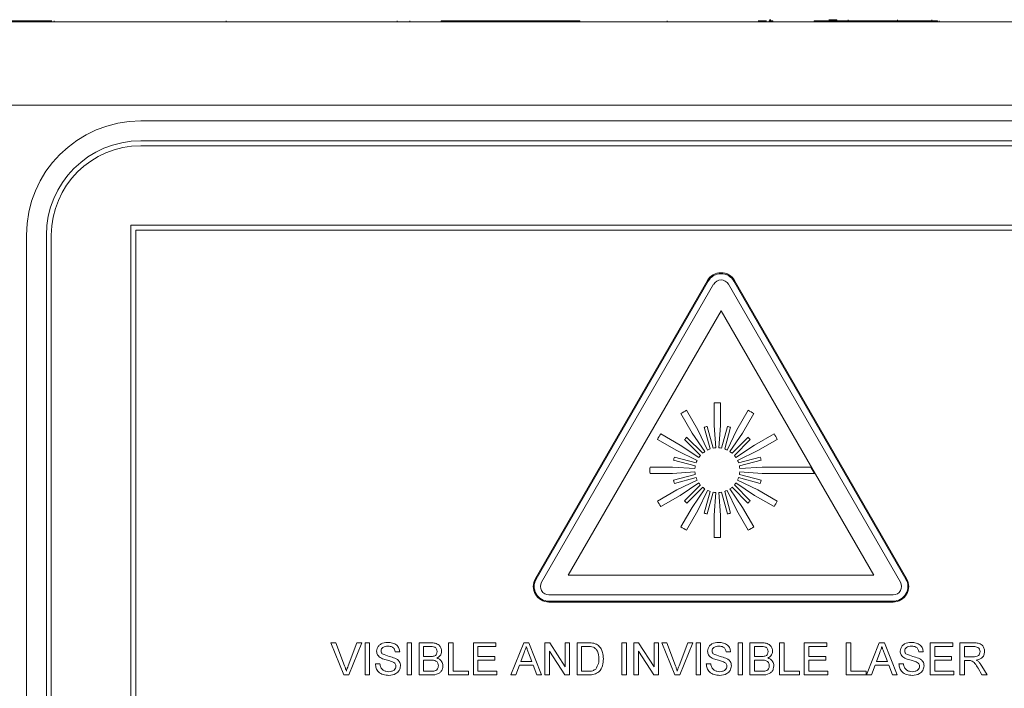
# Paper-space layout 'Sheet1' of a CAD drawing. Header units: millimetres. Extents: x 0 to 864, y 0 to 559.
# Tile 22 of 79: x 333 to 384, y 457 to 492. Entities that reach past the tile are written whole.
import ezdxf

# ---------------------------------------------------------------- set-up
doc = ezdxf.new("R2010")
doc.units = ezdxf.units.MM

psp = doc.layouts.new('Sheet1')

# ---------------------------------------------------------------- linework, layer by layer
at = {"color": 7, "linetype": 'Continuous', "lineweight": 15}
for p, q in [((318.601, 491.556), (335.144, 491.556)), ((318.601, 491.505), (410.041, 491.505)), ((335.259, 491.556), (335.259, 491.505)), ((344.057, 491.556), (344.057, 491.505)), ((352.803, 491.556), (352.803, 491.505)), ((353.456, 491.556), (353.456, 491.505)), ((355.058, 491.556), (355.058, 491.505)), ((355.086, 491.505), (355.086, 491.563)), ((355.118, 491.556), (355.256, 491.556)), ((355.256, 491.556), (355.256, 491.505)), ((355.86, 491.556), (355.86, 491.505)), ((355.885, 491.556), (355.885, 491.505)), ((362.145, 491.556), (355.885, 491.556)), ((357.512, 491.556), (357.512, 491.563)), ((357.559, 491.563), (357.559, 491.556)), ((357.909, 491.563), (357.909, 491.556)), ((358.464, 491.556), (358.464, 491.563)), ((359.664, 491.556), (359.664, 491.563)), ((360.223, 491.556), (360.223, 491.563)), ((361.795, 491.556), (361.795, 491.563)), ((361.904, 491.563), (361.904, 491.556)), ((362.051, 491.563), (362.051, 491.556)), ((362.145, 491.556), (362.145, 491.505)), ((366.627, 491.556), (366.627, 491.505)), ((371.295, 491.556), (371.295, 491.505)), ((371.681, 491.556), (371.681, 491.505)), ((371.687, 491.505), (371.687, 491.563)), ((371.832, 491.556), (371.832, 491.505)), ((371.929, 491.607), (371.857, 491.607)), ((372.033, 491.556), (372.033, 491.505)), ((374.14, 491.556), (374.14, 491.505)), ((377.696, 491.556), (374.14, 491.556)), ((375.292, 491.607), (374.889, 491.607)), ((375.292, 491.607), (375.292, 491.556)), ((375.885, 491.607), (375.885, 491.556)), ((377.49, 491.563), (377.49, 491.556)), ((377.696, 491.556), (377.696, 491.505)), ((378.14, 491.556), (378.14, 491.505)), ((378.404, 491.607), (378.404, 491.556)), ((378.491, 491.556), (378.491, 491.505)), ((378.74, 491.556), (378.74, 491.505)), ((378.787, 491.505), (378.787, 491.563)), ((378.791, 491.556), (378.791, 491.505)), ((378.991, 491.556), (378.991, 491.505)), ((379.073, 491.505), (379.073, 491.563)), ((379.293, 491.556), (379.293, 491.505)), ((379.394, 491.556), (379.394, 491.505)), ((379.744, 491.556), (379.744, 491.505)), ((380.16, 491.607), (380.16, 491.556)), ((380.345, 491.556), (380.345, 491.505)), ((380.355, 491.505), (380.355, 491.563)), ((380.446, 491.556), (380.446, 491.505)), ((380.541, 491.556), (380.541, 491.505)), ((410.041, 487.238), (318.601, 487.238)), ((402.675, 486.425), (339.683, 486.425)), ((402.675, 485.409), (339.683, 485.409)), ((402.675, 485.155), (339.683, 485.155)), ((339.175, 481.091), (339.175, 447.008)), ((403.183, 481.091), (339.175, 481.091)), ((333.841, 480.583), (333.841, 446.348)), ((334.857, 480.583), (334.857, 446.039)), ((335.111, 480.583), (335.111, 446.102)), ((402.929, 480.837), (339.429, 480.837)), ((339.429, 480.837), (339.429, 447.039)), ((368.681, 478.257), (359.877, 463.008)), ((368.72, 478.234), (359.916, 462.985)), ((368.997, 478.074), (360.193, 462.825)), ((378.554, 462.825), (369.75, 478.074)), ((378.831, 462.985), (370.027, 478.234)), ((378.871, 463.008), (370.066, 478.257)), ((369.374, 476.714), (361.559, 463.179)), ((377.188, 463.179), (369.374, 476.714)), ((368.183, 470.622), (367.607, 471.619)), ((369.023, 471.998), (369.023, 470.847)), ((369.351, 470.847), (369.351, 471.998)), ((370.767, 471.619), (370.191, 470.622)), ((367.323, 471.454), (367.899, 470.457)), ((370.476, 470.457), (371.051, 471.454)), ((368.685, 469.588), (368.183, 470.622)), ((368.513, 470.752), (368.811, 469.64)), ((368.97, 469.683), (368.672, 470.794)), ((369.023, 470.847), (369.105, 469.7)), ((369.269, 469.7), (369.351, 470.847)), ((369.702, 470.794), (369.405, 469.683)), ((369.563, 469.64), (369.861, 470.752)), ((370.191, 470.622), (369.689, 469.588)), ((366.123, 470.134), (367.12, 469.558)), ((367.284, 469.843), (366.287, 470.418)), ((367.505, 470.12), (368.319, 469.307)), ((368.435, 469.423), (367.621, 470.236)), ((367.899, 470.457), (368.543, 469.506)), ((369.831, 469.506), (370.476, 470.457)), ((370.753, 470.236), (369.94, 469.423)), ((370.056, 469.307), (370.87, 470.12)), ((372.088, 470.418), (371.091, 469.843)), ((371.255, 469.558), (372.252, 470.134)), ((367.12, 469.558), (368.153, 469.056)), ((368.235, 469.198), (367.284, 469.843)), ((371.091, 469.843), (370.139, 469.198)), ((370.221, 469.056), (371.255, 469.558)), ((366.947, 469.069), (368.059, 468.771)), ((368.101, 468.93), (366.99, 469.228)), ((371.385, 469.228), (370.273, 468.93)), ((370.316, 468.771), (371.427, 469.069)), ((366.895, 468.718), (365.743, 468.718)), ((368.041, 468.636), (366.895, 468.718)), ((371.48, 468.718), (370.334, 468.636)), ((373.975, 468.718), (371.48, 468.718)), ((374.165, 468.39), (373.975, 468.718)), ((365.743, 468.39), (366.895, 468.39)), ((366.895, 468.39), (368.041, 468.472)), ((368.059, 468.337), (366.947, 468.039)), ((366.99, 467.88), (368.101, 468.178)), ((368.153, 468.052), (367.12, 467.55)), ((371.255, 467.55), (370.221, 468.052)), ((370.273, 468.178), (371.385, 467.88)), ((371.427, 468.039), (370.316, 468.337)), ((370.334, 468.472), (371.48, 468.39)), ((371.48, 468.39), (374.165, 468.39)), ((367.12, 467.55), (366.123, 466.974)), ((367.284, 467.266), (368.235, 467.91)), ((368.319, 467.802), (367.505, 466.988)), ((367.621, 466.872), (368.435, 467.685)), ((368.543, 467.602), (367.899, 466.651)), ((368.183, 466.486), (368.685, 467.52)), ((369.689, 467.52), (370.191, 466.486)), ((370.476, 466.651), (369.831, 467.602)), ((369.94, 467.685), (370.753, 466.872)), ((370.87, 466.988), (370.056, 467.802)), ((370.139, 467.91), (371.091, 467.266)), ((372.252, 466.974), (371.255, 467.55)), ((366.287, 466.69), (367.284, 467.266)), ((368.811, 467.468), (368.513, 466.357)), ((368.672, 466.314), (368.97, 467.426)), ((369.105, 467.408), (369.023, 466.261)), ((369.351, 466.261), (369.269, 467.408)), ((369.405, 467.426), (369.702, 466.314)), ((369.861, 466.357), (369.563, 467.468)), ((371.091, 467.266), (372.088, 466.69)), ((367.899, 466.651), (367.323, 465.654)), ((367.607, 465.489), (368.183, 466.486)), ((370.191, 466.486), (370.767, 465.489)), ((371.051, 465.654), (370.476, 466.651)), ((369.023, 466.261), (369.023, 465.11)), ((369.351, 465.11), (369.351, 466.261)), ((361.559, 463.179), (377.188, 463.179)), ((360.569, 462.173), (378.178, 462.173)), ((360.569, 461.853), (378.178, 461.853)), ((360.569, 461.808), (378.178, 461.808)), ((350.08, 458.077), (349.418, 459.719)), ((349.418, 459.719), (349.669, 459.719)), ((349.669, 459.719), (350.115, 458.542)), ((350.295, 458.542), (350.743, 459.719)), ((350.994, 459.719), (350.331, 458.077)), ((350.743, 459.719), (350.994, 459.719)), ((351.164, 458.077), (351.164, 459.719)), ((351.164, 459.719), (351.395, 459.719)), ((351.395, 459.719), (351.395, 458.077)), ((353.312, 459.719), (353.543, 459.719)), ((353.312, 458.077), (353.312, 459.719)), ((353.543, 459.719), (353.543, 458.077)), ((353.923, 458.077), (353.923, 459.719)), ((353.923, 459.719), (354.537, 459.719)), ((354.467, 459.53), (354.154, 459.53)), ((354.154, 459.53), (354.154, 459.024)), ((355.439, 458.077), (355.439, 459.719)), ((355.439, 459.719), (355.67, 459.719)), ((355.67, 459.719), (355.67, 458.266)), ((356.702, 458.077), (356.702, 459.719)), ((356.702, 459.719), (357.861, 459.719)), ((357.861, 459.53), (356.934, 459.53)), ((356.934, 459.53), (356.934, 459.024)), ((357.861, 459.719), (357.861, 459.53)), ((358.626, 458.077), (359.278, 459.719)), ((359.278, 459.719), (359.539, 459.719)), ((359.539, 459.719), (360.191, 458.077)), ((360.367, 458.077), (360.367, 459.719)), ((360.367, 459.719), (360.611, 459.719)), ((360.611, 459.719), (361.398, 458.494)), ((361.398, 458.494), (361.398, 459.719)), ((361.398, 459.719), (361.63, 459.719)), ((361.63, 459.719), (361.63, 458.077)), ((362.009, 458.077), (362.009, 459.719)), ((362.009, 459.719), (362.571, 459.719)), ((362.574, 459.53), (362.241, 459.53)), ((362.241, 459.53), (362.241, 458.266)), ((364.305, 458.077), (364.305, 459.719)), ((364.305, 459.719), (364.536, 459.719)), ((364.536, 459.719), (364.536, 458.077)), ((364.915, 458.077), (364.915, 459.719)), ((364.915, 459.719), (365.16, 459.719)), ((365.16, 459.719), (365.947, 458.494)), ((365.947, 458.494), (365.947, 459.719)), ((365.947, 459.719), (366.179, 459.719)), ((366.179, 459.719), (366.179, 458.077)), ((367.011, 458.077), (366.349, 459.719)), ((366.349, 459.719), (366.6, 459.719)), ((366.6, 459.719), (367.047, 458.542)), ((367.226, 458.542), (367.674, 459.719)), ((367.925, 459.719), (367.262, 458.077)), ((367.674, 459.719), (367.925, 459.719)), ((368.095, 458.077), (368.095, 459.719)), ((368.095, 459.719), (368.327, 459.719)), ((368.327, 459.719), (368.327, 458.077)), ((370.243, 458.077), (370.243, 459.719)), ((370.243, 459.719), (370.475, 459.719)), ((370.475, 459.719), (370.475, 458.077)), ((370.854, 458.077), (370.854, 459.719)), ((370.854, 459.719), (371.469, 459.719)), ((371.398, 459.53), (371.085, 459.53)), ((371.085, 459.53), (371.085, 459.024)), ((372.37, 458.077), (372.37, 459.719)), ((372.37, 459.719), (372.602, 459.719)), ((372.602, 459.719), (372.602, 458.266)), ((373.634, 459.719), (374.792, 459.719)), ((373.634, 458.077), (373.634, 459.719)), ((374.792, 459.53), (373.865, 459.53)), ((373.865, 459.53), (373.865, 459.024)), ((374.792, 459.719), (374.792, 459.53)), ((375.782, 458.077), (375.782, 459.719)), ((375.782, 459.719), (376.013, 459.719)), ((376.013, 459.719), (376.013, 458.266)), ((376.82, 458.077), (377.473, 459.719)), ((377.473, 459.719), (377.734, 459.719)), ((377.734, 459.719), (378.386, 458.077)), ((380.078, 458.077), (380.078, 459.719)), ((380.078, 459.719), (381.236, 459.719)), ((381.236, 459.53), (380.309, 459.53)), ((380.309, 459.53), (380.309, 459.024)), ((381.236, 459.719), (381.236, 459.53)), ((381.594, 458.077), (381.594, 459.719)), ((381.594, 459.719), (382.307, 459.719)), ((382.315, 459.53), (381.825, 459.53)), ((381.825, 459.53), (381.825, 459.003)), ((352.933, 459.256), (352.701, 459.256)), ((354.154, 459.024), (354.493, 459.024)), ((356.934, 459.024), (357.797, 459.024)), ((357.797, 459.024), (357.797, 458.835)), ((359.296, 459.226), (359.128, 458.772)), ((359.689, 458.772), (359.529, 459.203)), ((360.598, 459.302), (360.598, 458.077)), ((361.385, 458.077), (360.598, 459.302)), ((365.934, 458.077), (365.147, 459.302)), ((365.147, 459.302), (365.147, 458.077)), ((369.864, 459.256), (369.632, 459.256)), ((371.085, 459.024), (371.424, 459.024)), ((373.865, 459.024), (374.729, 459.024)), ((374.729, 459.024), (374.729, 458.835)), ((377.491, 459.226), (377.323, 458.772)), ((377.884, 458.772), (377.724, 459.203)), ((379.72, 459.256), (379.488, 459.256)), ((380.309, 459.024), (381.173, 459.024)), ((381.173, 459.024), (381.173, 458.835)), ((381.825, 459.003), (382.265, 459.003)), ((351.69, 458.645), (351.922, 458.645)), ((354.154, 458.835), (354.154, 458.266)), ((354.516, 458.835), (354.154, 458.835)), ((357.797, 458.835), (356.934, 458.835)), ((356.934, 458.835), (356.934, 458.266)), ((359.058, 458.582), (358.871, 458.077)), ((359.758, 458.582), (359.058, 458.582)), ((359.128, 458.772), (359.689, 458.772)), ((359.945, 458.077), (359.758, 458.582)), ((368.622, 458.645), (368.853, 458.645)), ((371.085, 458.835), (371.085, 458.266)), ((371.447, 458.835), (371.085, 458.835)), ((374.729, 458.835), (373.865, 458.835)), ((373.865, 458.835), (373.865, 458.266)), ((377.253, 458.582), (377.066, 458.077)), ((377.953, 458.582), (377.253, 458.582)), ((377.323, 458.772), (377.884, 458.772)), ((378.14, 458.077), (377.953, 458.582)), ((378.477, 458.645), (378.709, 458.645)), ((381.173, 458.835), (380.309, 458.835)), ((380.309, 458.835), (380.309, 458.266)), ((382.063, 458.814), (381.825, 458.814)), ((381.825, 458.814), (381.825, 458.077)), ((382.726, 458.077), (382.522, 458.423)), ((382.722, 458.53), (382.992, 458.077)), ((350.331, 458.077), (350.08, 458.077)), ((351.395, 458.077), (351.164, 458.077)), ((353.543, 458.077), (353.312, 458.077)), ((354.539, 458.077), (353.923, 458.077)), ((354.154, 458.266), (354.543, 458.266)), ((356.45, 458.077), (355.439, 458.077)), ((355.67, 458.266), (356.45, 458.266)), ((356.45, 458.266), (356.45, 458.077)), ((357.903, 458.077), (356.702, 458.077)), ((356.934, 458.266), (357.903, 458.266)), ((357.903, 458.266), (357.903, 458.077)), ((358.871, 458.077), (358.626, 458.077)), ((360.191, 458.077), (359.945, 458.077)), ((360.598, 458.077), (360.367, 458.077)), ((361.63, 458.077), (361.385, 458.077)), ((362.597, 458.077), (362.009, 458.077)), ((362.241, 458.266), (362.579, 458.266)), ((364.536, 458.077), (364.305, 458.077)), ((365.147, 458.077), (364.915, 458.077)), ((366.179, 458.077), (365.934, 458.077)), ((367.262, 458.077), (367.011, 458.077)), ((368.327, 458.077), (368.095, 458.077)), ((370.475, 458.077), (370.243, 458.077)), ((371.47, 458.077), (370.854, 458.077)), ((371.085, 458.266), (371.474, 458.266)), ((373.381, 458.077), (372.37, 458.077)), ((372.602, 458.266), (373.381, 458.266)), ((373.381, 458.266), (373.381, 458.077)), ((374.834, 458.077), (373.634, 458.077)), ((373.865, 458.266), (374.834, 458.266)), ((374.834, 458.266), (374.834, 458.077)), ((376.792, 458.077), (375.782, 458.077)), ((376.013, 458.266), (376.792, 458.266)), ((376.792, 458.266), (376.792, 458.077)), ((377.066, 458.077), (376.82, 458.077)), ((378.386, 458.077), (378.14, 458.077)), ((381.278, 458.077), (380.078, 458.077)), ((380.309, 458.266), (381.278, 458.266)), ((381.278, 458.266), (381.278, 458.077)), ((381.825, 458.077), (381.594, 458.077)), ((382.992, 458.077), (382.726, 458.077))]:
    psp.add_line(p, q, dxfattribs=at)
for centre, radius, start, end in [((339.683, 480.583), 5.842, 90, 180), ((339.683, 480.583), 4.826, 90, 180), ((339.683, 480.583), 4.572, 90, 180), ((369.374, 477.857), 0.8, 30, 150), ((369.374, 477.857), 0.754, 30, 150), ((369.374, 477.857), 0.434, 30, 150), ((369.187, 468.554), 3.448, 117.2706, 122.7294), ((369.187, 468.554), 3.448, 87.2706, 92.7294), ((369.187, 468.554), 3.448, 57.2706, 62.7294), ((369.187, 468.554), 2.299, 102.9533, 107.0467), ((369.187, 468.554), 2.299, 72.9533, 77.0467), ((369.187, 468.554), 3.448, 147.2706, 152.7294), ((369.187, 468.554), 2.299, 132.9533, 137.0467), ((369.187, 468.554), 2.299, 42.9533, 47.0467), ((369.187, 468.554), 3.448, 27.2706, 32.7294), ((369.187, 468.554), 1.149, 124.096, 130.904), ((369.187, 468.554), 1.149, 109.096, 115.904), ((369.187, 468.554), 1.149, 94.096, 100.904), ((369.187, 468.554), 1.149, 79.096, 85.904), ((369.187, 468.554), 1.149, 64.096, 70.904), ((369.187, 468.554), 1.149, 49.096, 55.904), ((369.187, 468.554), 2.299, 162.9533, 167.0467), ((369.187, 468.554), 1.149, 154.096, 160.904), ((369.187, 468.554), 1.149, 139.096, 145.904), ((369.187, 468.554), 1.149, 34.096, 40.904), ((369.187, 468.554), 1.149, 19.096, 25.904), ((369.187, 468.554), 2.299, 12.9533, 17.0467), ((369.187, 468.554), 3.448, 177.2706, 182.7294), ((369.187, 468.554), 1.149, 169.096, 175.904), ((369.187, 468.554), 1.149, 4.096, 10.904), ((369.187, 468.554), 2.299, 192.9533, 197.0467), ((369.187, 468.554), 1.149, 184.096, 190.904), ((369.187, 468.554), 1.149, 199.096, 205.904), ((369.187, 468.554), 1.149, 334.096, 340.904), ((369.187, 468.554), 1.149, 349.096, 355.904), ((369.187, 468.554), 2.299, 342.9533, 347.0467), ((369.187, 468.554), 1.149, 214.096, 220.904), ((369.187, 468.554), 1.149, 229.096, 235.904), ((369.187, 468.554), 1.149, 244.096, 250.904), ((369.187, 468.554), 1.149, 289.096, 295.904), ((369.187, 468.554), 1.149, 304.096, 310.904), ((369.187, 468.554), 1.149, 319.096, 325.904), ((369.187, 468.554), 3.448, 207.2706, 212.7294), ((369.187, 468.554), 2.299, 222.9533, 227.0467), ((369.187, 468.554), 1.149, 259.096, 265.904), ((369.187, 468.554), 1.149, 274.096, 280.904), ((369.187, 468.554), 2.299, 312.9533, 317.0467), ((369.187, 468.554), 3.448, 327.2706, 332.7294), ((369.187, 468.554), 2.299, 252.9533, 257.0467), ((369.187, 468.554), 2.299, 282.9533, 287.0467), ((369.187, 468.554), 3.448, 237.2706, 242.7294), ((369.187, 468.554), 3.448, 297.2706, 302.7294), ((369.187, 468.554), 3.448, 267.2706, 272.7294), ((360.569, 462.608), 0.8, 150, 270), ((360.569, 462.608), 0.754, 150, 270), ((378.178, 462.608), 0.8, 270, 30), ((378.178, 462.608), 0.754, 270, 30), ((360.569, 462.608), 0.434, 150, 270), ((378.178, 462.608), 0.434, 270, 30)]:
    psp.add_arc(centre, radius, start, end, dxfattribs=at)
for points, knots in [([(355.058, 491.556), (355.065, 491.556), (355.077, 491.556), (355.086, 491.556), (355.086, 491.556), (355.085, 491.556)], [0, 0, 0, 0, 0.466673, 0.846173, 1, 1, 1, 1]), ([(355.256, 491.556), (355.27, 491.556), (355.296, 491.556), (355.434, 491.556), (355.632, 491.556), (355.795, 491.556), (355.878, 491.556)], [0, 0, 0, 0, 0.1471877, 0.2919859, 0.6366445, 1, 1, 1, 1]), ([(371.281, 491.556), (371.299, 491.556), (371.329, 491.556), (371.402, 491.556), (371.482, 491.556), (371.58, 491.556), (371.645, 491.556), (371.681, 491.556)], [0, 0, 0, 0, 0.223771, 0.386168, 0.537561, 0.739099, 1, 1, 1, 1]), ([(371.832, 491.556), (371.853, 491.556), (371.886, 491.556), (371.927, 491.556), (371.958, 491.556), (371.993, 491.556), (372.017, 491.556), (372.033, 491.556)], [0, 0, 0, 0, 0.317964, 0.520708, 0.649646, 0.757461, 1, 1, 1, 1]), ([(377.724, 491.556), (377.749, 491.556), (377.85, 491.556), (377.981, 491.556), (378.083, 491.556), (378.126, 491.556), (378.135, 491.556), (378.14, 491.556)], [0, 0, 0, 0, 0.13424, 0.559619, 0.694208, 0.835311, 1, 1, 1, 1]), ([(378.14, 491.556), (378.174, 491.556), (378.237, 491.556), (378.359, 491.556), (378.44, 491.556), (378.491, 491.556)], [0, 0, 0, 0, 0.305001, 0.553977, 1, 1, 1, 1]), ([(378.491, 491.556), (378.542, 491.556), (378.632, 491.556), (378.707, 491.556), (378.74, 491.556)], [0, 0, 0, 0, 0.560889, 1, 1, 1, 1]), ([(378.74, 491.556), (378.748, 491.556), (378.761, 491.556), (378.777, 491.556), (378.785, 491.556), (378.788, 491.556), (378.787, 491.556), (378.787, 491.556)], [0, 0, 0, 0, 0.328316, 0.579763, 0.787508, 0.986035, 1, 1, 1, 1]), ([(378.791, 491.556), (378.796, 491.556), (378.807, 491.556), (378.825, 491.556), (378.845, 491.556), (378.846, 491.556), (378.844, 491.556), (378.855, 491.556), (378.868, 491.556), (378.884, 491.556), (378.899, 491.556), (378.921, 491.556), (378.953, 491.556), (378.977, 491.556), (378.991, 491.556)], [0, 0, 0, 0, 0.041619, 0.079086, 0.154541, 0.340001, 0.561281, 0.634395, 0.698741, 0.73167, 0.768128, 0.810921, 0.892208, 1, 1, 1, 1]), ([(378.991, 491.556), (379.011, 491.556), (379.035, 491.556), (379.059, 491.556), (379.065, 491.556), (379.07, 491.556), (379.073, 491.556), (379.072, 491.556), (379.072, 491.556)], [0, 0, 0, 0, 0.648286, 0.746954, 0.826541, 0.891772, 0.948742, 1, 1, 1, 1]), ([(379.043, 491.556), (379.078, 491.556), (379.148, 491.556), (379.247, 491.556), (379.276, 491.556), (379.293, 491.556)], [0, 0, 0, 0, 0.2712322, 0.538238, 1, 1, 1, 1]), ([(379.293, 491.556), (379.31, 491.556), (379.344, 491.556), (379.381, 491.556), (379.389, 491.556), (379.394, 491.556)], [0, 0, 0, 0, 0.2536294, 0.5182527, 1, 1, 1, 1]), ([(379.394, 491.556), (379.469, 491.556), (379.604, 491.556), (379.701, 491.556), (379.744, 491.556)], [0, 0, 0, 0, 0.560147, 1, 1, 1, 1]), ([(379.744, 491.556), (379.773, 491.556), (379.826, 491.556), (379.914, 491.556), (379.996, 491.556), (380.136, 491.556), (380.253, 491.556), (380.345, 491.556)], [0, 0, 0, 0, 0.169232, 0.301289, 0.420434, 0.543232, 1, 1, 1, 1]), ([(380.381, 491.556), (380.391, 491.556), (380.412, 491.556), (380.434, 491.556), (380.446, 491.556)], [0, 0, 0, 0, 0.4468, 1, 1, 1, 1]), ([(351.753, 459.29), (351.759, 459.341), (351.77, 459.442), (351.852, 459.575), (352.03, 459.712), (352.203, 459.729), (352.324, 459.74)], [0, 0, 0, 0, 0.187029, 0.374124, 0.56114, 1, 1, 1, 1]), ([(352.333, 459.551), (352.288, 459.549), (352.199, 459.546), (352.08, 459.5), (352, 459.411), (351.99, 459.341), (351.985, 459.306)], [0, 0, 0, 0, 0.28129, 0.56082, 0.78068, 1, 1, 1, 1]), ([(352.324, 459.74), (352.405, 459.735), (352.567, 459.725), (352.778, 459.622), (352.906, 459.447), (352.924, 459.32), (352.933, 459.256)], [0, 0, 0, 0, 0.280797, 0.560151, 0.779877, 1, 1, 1, 1]), ([(352.701, 459.256), (352.692, 459.305), (352.675, 459.403), (352.542, 459.537), (352.412, 459.546), (352.333, 459.551)], [0, 0, 0, 0, 0.281097, 0.560287, 1, 1, 1, 1]), ([(354.849, 459.273), (354.844, 459.318), (354.837, 459.385), (354.786, 459.46), (354.675, 459.538), (354.559, 459.533), (354.467, 459.53)], [0, 0, 0, 0, 0.249512, 0.375019, 0.500244, 1, 1, 1, 1]), ([(354.537, 459.719), (354.61, 459.717), (354.756, 459.712), (354.945, 459.622), (355.058, 459.464), (355.073, 459.35), (355.081, 459.293)], [0, 0, 0, 0, 0.281116, 0.560026, 0.780112, 1, 1, 1, 1]), ([(359.408, 459.53), (359.393, 459.471), (359.365, 459.366), (359.317, 459.269), (359.296, 459.226)], [0, 0, 0, 0, 0.559915, 1, 1, 1, 1]), ([(359.529, 459.203), (359.506, 459.264), (359.466, 459.373), (359.426, 459.482), (359.408, 459.53)], [0, 0, 0, 0, 0.560002, 1, 1, 1, 1]), ([(362.571, 459.719), (362.625, 459.719), (362.723, 459.719), (362.819, 459.703), (362.861, 459.696)], [0, 0, 0, 0, 0.560174, 1, 1, 1, 1]), ([(362.845, 459.496), (362.795, 459.508), (362.706, 459.53), (362.614, 459.53), (362.574, 459.53)], [0, 0, 0, 0, 0.559255, 1, 1, 1, 1]), ([(363.125, 458.91), (363.118, 459.041), (363.108, 459.222), (362.976, 459.419), (362.889, 459.47), (362.845, 459.496)], [0, 0, 0, 0, 0.55915, 0.78004, 1, 1, 1, 1]), ([(362.861, 459.696), (362.91, 459.682), (362.997, 459.657), (363.068, 459.602), (363.1, 459.578)], [0, 0, 0, 0, 0.559847, 1, 1, 1, 1]), ([(363.1, 459.578), (363.148, 459.528), (363.245, 459.428), (363.339, 459.194), (363.35, 459.016), (363.357, 458.907)], [0, 0, 0, 0, 0.279769, 0.559929, 1, 1, 1, 1]), ([(368.685, 459.29), (368.69, 459.341), (368.701, 459.442), (368.783, 459.575), (368.961, 459.712), (369.134, 459.729), (369.255, 459.74)], [0, 0, 0, 0, 0.187029, 0.374124, 0.56114, 1, 1, 1, 1]), ([(369.264, 459.551), (369.22, 459.549), (369.13, 459.546), (369.012, 459.5), (368.931, 459.411), (368.921, 459.341), (368.916, 459.306)], [0, 0, 0, 0, 0.2812903, 0.5608202, 0.7806803, 1, 1, 1, 1]), ([(369.255, 459.74), (369.336, 459.735), (369.499, 459.725), (369.709, 459.622), (369.838, 459.447), (369.855, 459.32), (369.864, 459.256)], [0, 0, 0, 0, 0.2807972, 0.5601508, 0.7798767, 1, 1, 1, 1]), ([(369.632, 459.256), (369.624, 459.305), (369.606, 459.403), (369.473, 459.537), (369.344, 459.546), (369.264, 459.551)], [0, 0, 0, 0, 0.281097, 0.560287, 1, 1, 1, 1]), ([(371.78, 459.273), (371.776, 459.318), (371.768, 459.385), (371.718, 459.46), (371.606, 459.538), (371.491, 459.533), (371.398, 459.53)], [0, 0, 0, 0, 0.249512, 0.375019, 0.500244, 1, 1, 1, 1]), ([(371.469, 459.719), (371.542, 459.717), (371.687, 459.712), (371.877, 459.622), (371.989, 459.464), (372.005, 459.35), (372.012, 459.293)], [0, 0, 0, 0, 0.281116, 0.560026, 0.780112, 1, 1, 1, 1]), ([(377.603, 459.53), (377.588, 459.471), (377.56, 459.366), (377.512, 459.269), (377.491, 459.226)], [0, 0, 0, 0, 0.559915, 1, 1, 1, 1]), ([(377.724, 459.203), (377.701, 459.264), (377.661, 459.373), (377.621, 459.482), (377.603, 459.53)], [0, 0, 0, 0, 0.560002, 1, 1, 1, 1]), ([(378.54, 459.29), (378.546, 459.341), (378.557, 459.442), (378.639, 459.575), (378.817, 459.712), (378.989, 459.729), (379.111, 459.74)], [0, 0, 0, 0, 0.187029, 0.374124, 0.56114, 1, 1, 1, 1]), ([(379.12, 459.551), (379.075, 459.549), (378.986, 459.546), (378.867, 459.5), (378.786, 459.411), (378.777, 459.341), (378.772, 459.306)], [0, 0, 0, 0, 0.28129, 0.56082, 0.78068, 1, 1, 1, 1]), ([(379.111, 459.74), (379.192, 459.735), (379.354, 459.725), (379.565, 459.622), (379.693, 459.447), (379.711, 459.32), (379.72, 459.256)], [0, 0, 0, 0, 0.280797, 0.560151, 0.779877, 1, 1, 1, 1]), ([(379.488, 459.256), (379.479, 459.305), (379.462, 459.403), (379.329, 459.537), (379.199, 459.546), (379.12, 459.551)], [0, 0, 0, 0, 0.281097, 0.560287, 1, 1, 1, 1]), ([(382.307, 459.719), (382.382, 459.718), (382.533, 459.717), (382.735, 459.627), (382.839, 459.454), (382.851, 459.336), (382.857, 459.276)], [0, 0, 0, 0, 0.2816712, 0.5592017, 0.779411, 1, 1, 1, 1]), ([(382.626, 459.271), (382.621, 459.314), (382.611, 459.4), (382.497, 459.519), (382.384, 459.525), (382.315, 459.53)], [0, 0, 0, 0, 0.280406, 0.559981, 1, 1, 1, 1]), ([(351.996, 458.935), (351.959, 458.956), (351.885, 458.998), (351.78, 459.114), (351.763, 459.224), (351.753, 459.29)], [0, 0, 0, 0, 0.281445, 0.562273, 1, 1, 1, 1]), ([(351.985, 459.306), (351.988, 459.275), (351.993, 459.22), (352.028, 459.179), (352.044, 459.161)], [0, 0, 0, 0, 0.559617, 1, 1, 1, 1]), ([(352.568, 458.753), (352.503, 458.774), (352.396, 458.809), (352.245, 458.847), (352.118, 458.883), (352.036, 458.918), (351.996, 458.935)], [0, 0, 0, 0, 0.339939, 0.560025, 0.780082, 1, 1, 1, 1]), ([(352.044, 459.161), (352.163, 459.115), (352.376, 459.034), (352.594, 458.969), (352.69, 458.94)], [0, 0, 0, 0, 0.558382, 1, 1, 1, 1]), ([(352.69, 458.94), (352.733, 458.918), (352.82, 458.874), (352.914, 458.773), (352.967, 458.658), (352.972, 458.581), (352.975, 458.543)], [0, 0, 0, 0, 0.280371, 0.559909, 0.779859, 1, 1, 1, 1]), ([(354.493, 459.024), (354.53, 459.024), (354.597, 459.024), (354.662, 459.038), (354.69, 459.044)], [0, 0, 0, 0, 0.560393, 1, 1, 1, 1]), ([(354.69, 459.044), (354.716, 459.054), (354.769, 459.075), (354.837, 459.155), (354.845, 459.228), (354.849, 459.273)], [0, 0, 0, 0, 0.280869, 0.561063, 1, 1, 1, 1]), ([(355.081, 459.293), (355.076, 459.251), (355.067, 459.166), (354.987, 459.031), (354.892, 458.974), (354.834, 458.94)], [0, 0, 0, 0, 0.280336, 0.5608003, 1, 1, 1, 1]), ([(354.834, 458.94), (354.882, 458.923), (354.977, 458.888), (355.079, 458.785), (355.136, 458.666), (355.141, 458.587), (355.144, 458.547)], [0, 0, 0, 0, 0.280211, 0.55967, 0.779709, 1, 1, 1, 1]), ([(368.927, 458.935), (368.89, 458.956), (368.817, 458.998), (368.711, 459.114), (368.695, 459.224), (368.685, 459.29)], [0, 0, 0, 0, 0.281445, 0.562273, 1, 1, 1, 1]), ([(368.916, 459.306), (368.919, 459.275), (368.924, 459.22), (368.96, 459.179), (368.975, 459.161)], [0, 0, 0, 0, 0.559617, 1, 1, 1, 1]), ([(369.499, 458.753), (369.435, 458.774), (369.328, 458.809), (369.176, 458.847), (369.049, 458.883), (368.968, 458.918), (368.927, 458.935)], [0, 0, 0, 0, 0.339939, 0.560025, 0.780082, 1, 1, 1, 1]), ([(368.975, 459.161), (369.094, 459.115), (369.307, 459.034), (369.525, 458.969), (369.621, 458.94)], [0, 0, 0, 0, 0.5583825, 1, 1, 1, 1]), ([(369.621, 458.94), (369.665, 458.918), (369.752, 458.874), (369.846, 458.773), (369.898, 458.658), (369.904, 458.581), (369.906, 458.543)], [0, 0, 0, 0, 0.280371, 0.559909, 0.779859, 1, 1, 1, 1]), ([(371.424, 459.024), (371.461, 459.024), (371.528, 459.024), (371.593, 459.038), (371.621, 459.044)], [0, 0, 0, 0, 0.560393, 1, 1, 1, 1]), ([(371.621, 459.044), (371.648, 459.054), (371.7, 459.075), (371.768, 459.155), (371.776, 459.228), (371.78, 459.273)], [0, 0, 0, 0, 0.280869, 0.561063, 1, 1, 1, 1]), ([(372.012, 459.293), (372.007, 459.251), (371.998, 459.166), (371.919, 459.031), (371.824, 458.974), (371.766, 458.94)], [0, 0, 0, 0, 0.280336, 0.5608, 1, 1, 1, 1]), ([(371.766, 458.94), (371.813, 458.923), (371.909, 458.888), (372.01, 458.785), (372.067, 458.666), (372.073, 458.587), (372.075, 458.547)], [0, 0, 0, 0, 0.280211, 0.55967, 0.779709, 1, 1, 1, 1]), ([(378.783, 458.935), (378.746, 458.956), (378.672, 458.998), (378.567, 459.114), (378.55, 459.224), (378.54, 459.29)], [0, 0, 0, 0, 0.281445, 0.562273, 1, 1, 1, 1]), ([(378.772, 459.306), (378.775, 459.275), (378.78, 459.22), (378.815, 459.179), (378.831, 459.161)], [0, 0, 0, 0, 0.559617, 1, 1, 1, 1]), ([(379.355, 458.753), (379.29, 458.774), (379.183, 458.809), (379.032, 458.847), (378.904, 458.883), (378.823, 458.918), (378.783, 458.935)], [0, 0, 0, 0, 0.339939, 0.560025, 0.780082, 1, 1, 1, 1]), ([(378.831, 459.161), (378.95, 459.115), (379.162, 459.034), (379.38, 458.969), (379.477, 458.94)], [0, 0, 0, 0, 0.5583825, 1, 1, 1, 1]), ([(379.477, 458.94), (379.52, 458.918), (379.607, 458.874), (379.701, 458.773), (379.754, 458.658), (379.759, 458.581), (379.762, 458.543)], [0, 0, 0, 0, 0.280371, 0.559909, 0.779859, 1, 1, 1, 1]), ([(382.265, 459.003), (382.313, 459.004), (382.408, 459.006), (382.54, 459.052), (382.613, 459.159), (382.622, 459.234), (382.626, 459.271)], [0, 0, 0, 0, 0.281563, 0.560238, 0.779872, 1, 1, 1, 1]), ([(382.857, 459.276), (382.851, 459.212), (382.837, 459.084), (382.686, 458.895), (382.522, 458.857), (382.422, 458.835)], [0, 0, 0, 0, 0.280517, 0.560502, 1, 1, 1, 1]), ([(350.115, 458.542), (350.134, 458.493), (350.167, 458.405), (350.194, 458.316), (350.206, 458.277)], [0, 0, 0, 0, 0.559998, 1, 1, 1, 1]), ([(350.206, 458.277), (350.221, 458.327), (350.248, 458.416), (350.28, 458.503), (350.295, 458.542)], [0, 0, 0, 0, 0.559972, 1, 1, 1, 1]), ([(352.378, 458.056), (352.283, 458.06), (352.092, 458.07), (351.851, 458.208), (351.716, 458.421), (351.699, 458.57), (351.69, 458.645)], [0, 0, 0, 0, 0.280814, 0.559563, 0.77962, 1, 1, 1, 1]), ([(351.922, 458.645), (351.931, 458.583), (351.95, 458.458), (352.072, 458.321), (352.221, 458.255), (352.319, 458.249), (352.368, 458.245)], [0, 0, 0, 0, 0.280632, 0.558674, 0.779197, 1, 1, 1, 1]), ([(352.368, 458.245), (352.417, 458.248), (352.516, 458.254), (352.643, 458.315), (352.726, 458.416), (352.738, 458.493), (352.743, 458.532)], [0, 0, 0, 0, 0.2809172, 0.5608127, 0.7805018, 1, 1, 1, 1]), ([(352.975, 458.543), (352.962, 458.463), (352.935, 458.303), (352.713, 458.094), (352.505, 458.07), (352.378, 458.056)], [0, 0, 0, 0, 0.279942, 0.56008, 1, 1, 1, 1]), ([(352.743, 458.532), (352.741, 458.56), (352.735, 458.617), (352.675, 458.703), (352.609, 458.734), (352.568, 458.753)], [0, 0, 0, 0, 0.280089, 0.55997, 1, 1, 1, 1]), ([(354.912, 458.55), (354.907, 458.597), (354.9, 458.668), (354.846, 458.746), (354.735, 458.834), (354.613, 458.834), (354.516, 458.835)], [0, 0, 0, 0, 0.249802, 0.375546, 0.501154, 1, 1, 1, 1]), ([(355.144, 458.547), (355.139, 458.493), (355.129, 458.385), (355.048, 458.238), (354.857, 458.089), (354.67, 458.082), (354.539, 458.077)], [0, 0, 0, 0, 0.187143, 0.374319, 0.560786, 1, 1, 1, 1]), ([(354.683, 458.274), (354.719, 458.283), (354.792, 458.301), (354.868, 458.376), (354.907, 458.463), (354.91, 458.521), (354.912, 458.55)], [0, 0, 0, 0, 0.28029, 0.559018, 0.779402, 1, 1, 1, 1]), ([(363.357, 458.907), (363.349, 458.787), (363.332, 458.548), (363.165, 458.239), (362.881, 458.088), (362.692, 458.081), (362.597, 458.077)], [0, 0, 0, 0, 0.28084, 0.559952, 0.779068, 1, 1, 1, 1]), ([(362.967, 458.382), (363.022, 458.473), (363.121, 458.637), (363.124, 458.826), (363.125, 458.91)], [0, 0, 0, 0, 0.557452, 1, 1, 1, 1]), ([(367.047, 458.542), (367.065, 458.493), (367.098, 458.405), (367.125, 458.316), (367.137, 458.277)], [0, 0, 0, 0, 0.559998, 1, 1, 1, 1]), ([(367.137, 458.277), (367.152, 458.327), (367.179, 458.416), (367.212, 458.503), (367.226, 458.542)], [0, 0, 0, 0, 0.559972, 1, 1, 1, 1]), ([(369.31, 458.056), (369.214, 458.06), (369.023, 458.07), (368.783, 458.208), (368.647, 458.421), (368.63, 458.57), (368.622, 458.645)], [0, 0, 0, 0, 0.280814, 0.559563, 0.77962, 1, 1, 1, 1]), ([(368.853, 458.645), (368.863, 458.583), (368.881, 458.458), (369.003, 458.321), (369.152, 458.255), (369.25, 458.249), (369.299, 458.245)], [0, 0, 0, 0, 0.280632, 0.558674, 0.779197, 1, 1, 1, 1]), ([(369.299, 458.245), (369.349, 458.248), (369.447, 458.254), (369.574, 458.315), (369.658, 458.416), (369.669, 458.493), (369.675, 458.532)], [0, 0, 0, 0, 0.280917, 0.560813, 0.780502, 1, 1, 1, 1]), ([(369.906, 458.543), (369.893, 458.463), (369.867, 458.303), (369.644, 458.094), (369.436, 458.07), (369.31, 458.056)], [0, 0, 0, 0, 0.279942, 0.56008, 1, 1, 1, 1]), ([(369.675, 458.532), (369.672, 458.56), (369.667, 458.617), (369.606, 458.703), (369.54, 458.734), (369.499, 458.753)], [0, 0, 0, 0, 0.280089, 0.55997, 1, 1, 1, 1]), ([(371.844, 458.55), (371.839, 458.597), (371.831, 458.668), (371.777, 458.746), (371.666, 458.834), (371.544, 458.834), (371.447, 458.835)], [0, 0, 0, 0, 0.249802, 0.375546, 0.501154, 1, 1, 1, 1]), ([(372.075, 458.547), (372.07, 458.493), (372.06, 458.385), (371.98, 458.238), (371.789, 458.089), (371.602, 458.082), (371.47, 458.077)], [0, 0, 0, 0, 0.187143, 0.374319, 0.560786, 1, 1, 1, 1]), ([(371.615, 458.274), (371.651, 458.283), (371.723, 458.301), (371.799, 458.376), (371.838, 458.463), (371.842, 458.521), (371.844, 458.55)], [0, 0, 0, 0, 0.28029, 0.559018, 0.779402, 1, 1, 1, 1]), ([(379.165, 458.056), (379.069, 458.06), (378.879, 458.07), (378.638, 458.208), (378.503, 458.421), (378.486, 458.57), (378.477, 458.645)], [0, 0, 0, 0, 0.280814, 0.559563, 0.77962, 1, 1, 1, 1]), ([(378.709, 458.645), (378.718, 458.583), (378.737, 458.458), (378.858, 458.321), (379.008, 458.255), (379.106, 458.249), (379.155, 458.245)], [0, 0, 0, 0, 0.280632, 0.558674, 0.779197, 1, 1, 1, 1]), ([(379.155, 458.245), (379.204, 458.248), (379.303, 458.254), (379.43, 458.315), (379.513, 458.416), (379.525, 458.493), (379.53, 458.532)], [0, 0, 0, 0, 0.280917, 0.560813, 0.780502, 1, 1, 1, 1]), ([(379.762, 458.543), (379.749, 458.463), (379.722, 458.303), (379.5, 458.094), (379.292, 458.07), (379.165, 458.056)], [0, 0, 0, 0, 0.279942, 0.56008, 1, 1, 1, 1]), ([(379.53, 458.532), (379.527, 458.56), (379.522, 458.617), (379.462, 458.703), (379.396, 458.734), (379.355, 458.753)], [0, 0, 0, 0, 0.280089, 0.55997, 1, 1, 1, 1]), ([(382.177, 458.806), (382.156, 458.809), (382.118, 458.814), (382.08, 458.814), (382.063, 458.814)], [0, 0, 0, 0, 0.559853, 1, 1, 1, 1]), ([(382.522, 458.423), (382.471, 458.507), (382.401, 458.624), (382.286, 458.763), (382.213, 458.792), (382.177, 458.806)], [0, 0, 0, 0, 0.56088, 0.780729, 1, 1, 1, 1]), ([(382.422, 458.835), (382.447, 458.822), (382.493, 458.8), (382.532, 458.768), (382.549, 458.754)], [0, 0, 0, 0, 0.56012, 1, 1, 1, 1]), ([(382.549, 458.754), (382.586, 458.715), (382.652, 458.647), (382.701, 458.566), (382.722, 458.53)], [0, 0, 0, 0, 0.5597943, 1, 1, 1, 1]), ([(354.543, 458.266), (354.569, 458.266), (354.616, 458.266), (354.663, 458.272), (354.683, 458.274)], [0, 0, 0, 0, 0.560099, 1, 1, 1, 1]), ([(362.579, 458.266), (362.659, 458.266), (362.801, 458.266), (362.917, 458.347), (362.967, 458.382)], [0, 0, 0, 0, 0.561861, 1, 1, 1, 1]), ([(371.474, 458.266), (371.5, 458.266), (371.547, 458.266), (371.594, 458.272), (371.615, 458.274)], [0, 0, 0, 0, 0.560099, 1, 1, 1, 1])]:
    psp.add_open_spline(points, degree=3, knots=knots, dxfattribs=at)

doc.saveas('drawing.dxf')
